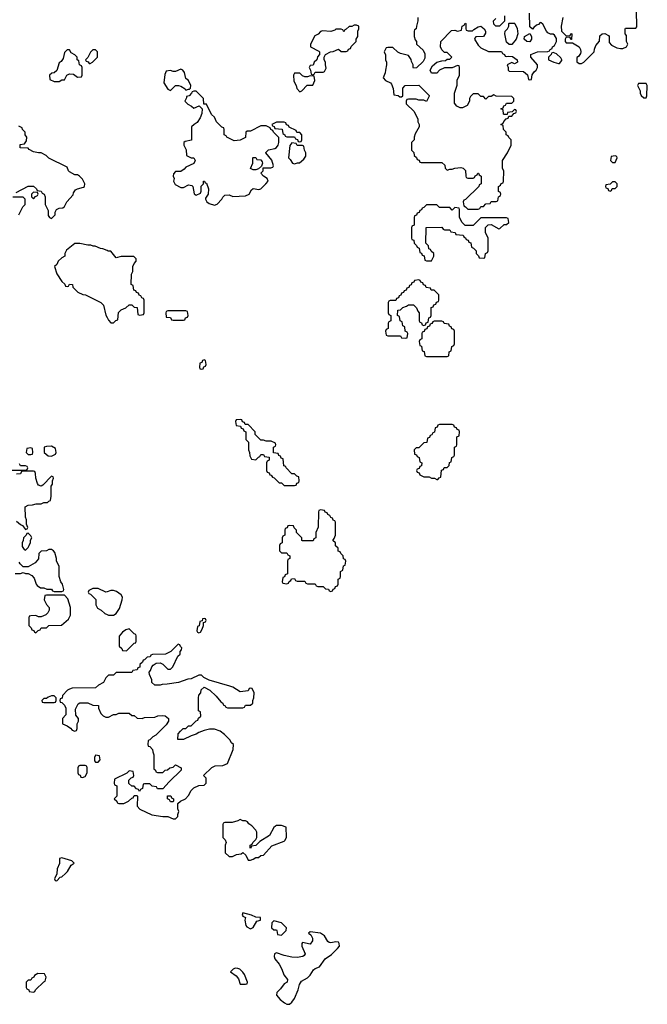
# Model space of a CAD drawing. Header units: inches. Extents: x 2701622 to 2964296, y 496201 to 720542.
# Tile 256 of 256: x 2909324 to 2914178, y 691679 to 699300. Entities that reach past the tile are written whole.
import ezdxf

# ---------------------------------------------------------------- set-up
doc = ezdxf.new("R2010")
doc.units = ezdxf.units.IN
doc.header["$MEASUREMENT"] = 0
doc.layers.add('C9609', color=7, linetype='Continuous')
doc.layers.add('C9619', color=7, linetype='Continuous')

msp = doc.modelspace()

# ---------------------------------------------------------------- linework, layer by layer
at = {"layer": 'C9609', "color": 4, "elevation": 4}
for points in [[(2909710, 699066), (2909690, 699066), (2909670, 699046), (2909659.6, 699000.4), (2909643.6, 698976.4), (2909630, 698966), (2909610, 698906), (2909591.6, 698888.4), (2909572.7, 698887.3), (2909554, 698870), (2909558, 698838), (2909590, 698822), (2909630, 698822), (2909650, 698834), (2909670, 698834), (2909688.8, 698871.1), (2909710, 698882), (2909739.6, 698879.6), (2909770, 698854), (2909802, 698858), (2909806, 698870), (2909806, 698930), (2909802, 698942), (2909786, 698950), (2909782, 698982), (2909768.4, 698988.4), (2909768, 699010), (2909750, 699028), (2909723.1, 699043.1)], [(2909910, 699066), (2909890, 699066), (2909872, 699048), (2909852, 699008), (2909834, 698990), (2909838, 698978), (2909852.7, 698972.7), (2909862, 698962), (2909870, 698962), (2909886, 698970), (2909926, 699010), (2909926, 699050)], [(2909430, 697966), (2909414, 697950), (2909414, 697930), (2909430, 697914), (2909447.3, 697932.7), (2909462, 697938), (2909466, 697950), (2909462, 697962)], [(2909410, 695986), (2909378, 695982), (2909374, 695950), (2909390, 695934), (2909410, 695934), (2909422, 695938), (2909426, 695950), (2909422, 695982)], [(2909570, 695998), (2909530, 695995.3), (2909514, 695990), (2909514, 695950), (2909544.7, 695924.7), (2909570, 695922), (2909602, 695938), (2909606, 695950), (2909602, 695982)], [(2909390, 695326), (2909378, 695322), (2909374, 695310), (2909354, 695290), (2909351.6, 695268.4), (2909342, 695250), (2909343.6, 695223.6), (2909358, 695198), (2909370, 695194), (2909390, 695214), (2909398, 695230), (2909407.3, 695252.7), (2909408.4, 695271.6), (2909418, 695290), (2909410, 695306)], [(2909670, 694846), (2909530, 694846), (2909518, 694842), (2909514, 694810), (2909530, 694774), (2909552, 694750), (2909552, 694730), (2909542, 694710), (2909525.4, 694694.6), (2909490, 694678), (2909470, 694678), (2909450, 694688), (2909410, 694686), (2909398, 694682), (2909394, 694670), (2909394, 694610), (2909412.7, 694592.7), (2909418, 694578), (2909432.7, 694572.7), (2909438, 694558), (2909450, 694554), (2909467.3, 694572.7), (2909482, 694578), (2909490, 694594), (2909530, 694594), (2909548.4, 694611.6), (2909647.3, 694612.7), (2909700.4, 694659.6), (2909718, 694690), (2909718, 694750), (2909696.4, 694816.4)], [(2909590, 694066), (2909570, 694066), (2909543.6, 694056.4), (2909530, 694046), (2909510, 694046), (2909494, 694030), (2909498, 694018), (2909510, 694014), (2909590, 694014), (2909602, 694018), (2909606, 694030), (2909606, 694050)], [(2909910, 693606), (2909902, 693590), (2909903.6, 693563.6), (2909910, 693554), (2909930, 693554), (2909946, 693570), (2909942, 693602)], [(2909830, 693526), (2909790, 693526), (2909778, 693522), (2909774, 693510), (2909774, 693470), (2909778, 693458), (2909792.7, 693452.7), (2909798, 693438), (2909810, 693434), (2909830, 693442), (2909846, 693470), (2909846, 693510), (2909842, 693522)], [(2909650, 692813.2), (2909631.6, 692808.4), (2909630.9, 692769.1), (2909612.7, 692727.3), (2909612, 692688), (2909594, 692650), (2909598, 692638), (2909610, 692634), (2909638, 692662), (2909650, 692664.7), (2909678, 692690), (2909693.6, 692706.4), (2909723.1, 692756.9), (2909746, 692770), (2909726, 692790)], [(2909463.6, 691916.4), (2909438, 691902), (2909434, 691890), (2909418, 691882), (2909410, 691866), (2909390, 691866), (2909374, 691850), (2909374, 691810), (2909378, 691798), (2909394, 691790), (2909398, 691778), (2909430, 691774), (2909442, 691778), (2909446, 691790), (2909510, 691854), (2909522, 691858), (2909528, 691890), (2909515.3, 691915.3)]]:
    msp.add_lwpolyline(points, close=True, dxfattribs=at)
for points in [[(2909296.4, 697963.6), (2909388.4, 698011.6), (2909430, 698012), (2909454, 697990), (2909458, 697978), (2909490, 697974), (2909498, 697958), (2909514, 697950), (2909522, 697930), (2909522, 697870), (2909543.6, 697823.6), (2909543.6, 697783.6), (2909554, 697770), (2909570, 697762), (2909598, 697790), (2909598, 697810), (2909608.8, 697831.1), (2909630, 697842), (2909656.4, 697843.6), (2909670, 697854), (2909688.8, 697891.1), (2909736.4, 697943.6), (2909740.4, 697959.6), (2909756.4, 697983.6), (2909770, 697992), (2909816.4, 698003.6), (2909826, 698010), (2909828, 698030), (2909810, 698066), (2909786, 698090), (2909770, 698098), (2909750, 698098), (2909710, 698122), (2909702, 698130), (2909690, 698158), (2909550, 698228), (2909528.8, 698248.9), (2909490, 698268.7), (2909470, 698268.7), (2909430, 698278), (2909396.4, 698296.4), (2909390, 698306), (2909327.3, 698307.3), (2909327.3, 698332.7), (2909362, 698338), (2909376.4, 698363.6), (2909378, 698390), (2909366, 698410), (2909366, 698430), (2909346, 698450), (2909342, 698462), (2909316.4, 698476.4)], [(2909318, 697790), (2909348.4, 697851.6), (2909366, 697870), (2909366, 697910), (2909350, 697926), (2909270, 697926)], [(2910000, 697512.8), (2909967.3, 697527.3), (2909950, 697528), (2909907.3, 697547.3), (2909892.7, 697547.3), (2909874.6, 697554.6), (2909850, 697555.3), (2909790, 697568), (2909750, 697568), (2909684.7, 697515.3), (2909672, 697490), (2909672, 697470), (2909650, 697458), (2909622, 697430), (2909610, 697406), (2909594, 697390), (2909610, 697334), (2909650, 697274), (2909672.7, 697252.7), (2909678, 697238), (2909690, 697234), (2909702, 697238), (2909710, 697254), (2909731.6, 697251.6), (2909734, 697230), (2909774, 697190), (2909812.7, 697172.7), (2909831.6, 697171.6), (2909951.2, 697111.1), (2909971, 697091), (2909990, 697014), (2910000, 696994)], [(2909227.3, 695812.7), (2909370, 695814), (2909382, 695818), (2909386, 695830), (2909382, 695842), (2909370, 695846), (2909330, 695846), (2909322, 695862)], [(2909299.6, 695419.6), (2909330, 695392), (2909344.7, 695384.7), (2909370, 695354), (2909382, 695358), (2909386, 695370), (2909376.4, 695396.4), (2909375.3, 695430), (2909368, 695450), (2909366, 695530), (2909390, 695542), (2909423.6, 695543.6), (2909451.6, 695551.6), (2909490, 695552), (2909510, 695562), (2909538, 695562), (2909550, 695574), (2909562, 695578), (2909567.3, 695612.7), (2909568, 695690), (2909576.4, 695703.6), (2909578, 695730), (2909586, 695750), (2909582, 695762), (2909570, 695766), (2909503.6, 695696.4), (2909490, 695688.7), (2909470, 695698), (2909462, 695710), (2909448, 695750), (2909447.3, 695787.3), (2909442, 695802), (2909430, 695806), (2909350, 695806), (2909338, 695802), (2909330, 695786), (2909298, 695782)], [(2909290, 695014), (2909330, 695014), (2909350, 695022), (2909370, 695014), (2909390, 695014), (2909416.9, 694996.9), (2909436.9, 694976.9), (2909452, 694930), (2909459.6, 694919.6), (2909483.6, 694903.6), (2909510, 694902), (2909532.7, 694892.7), (2909570, 694892), (2909578, 694878), (2909590, 694874), (2909650, 694874), (2909662, 694878), (2909666, 694890), (2909655.3, 694930), (2909642, 694950), (2909629.1, 694989.1), (2909628.7, 695070), (2909608.7, 695110), (2909608.4, 695128.4), (2909596.4, 695176.4), (2909586, 695190), (2909570, 695198), (2909550, 695198), (2909530, 695188), (2909490, 695186), (2909472.7, 695167.3), (2909470, 695126), (2909443.6, 695096.4), (2909390, 695066), (2909350, 695066), (2909327.3, 695087.3), (2909320.4, 695100.4)], [(2910000, 694872.5), (2909989.1, 694869.1), (2909930, 694898), (2909890, 694898), (2909858, 694882), (2909854, 694870), (2909858, 694858), (2909872.7, 694852.7), (2909911.6, 694811.6), (2909912, 694770), (2909925.4, 694745.4), (2909954, 694730), (2909983.6, 694703.6), (2910000, 694696.4)], [(2910000, 694216), (2909990, 694206), (2909971.2, 694168.9), (2909934, 694150), (2909910, 694128), (2909730, 694126), (2909710, 694118), (2909694, 694110), (2909654, 694070), (2909651.6, 694048.4), (2909638, 694042), (2909634, 694030), (2909638, 694018), (2909650, 694014), (2909670, 693994), (2909682, 693970), (2909679.6, 693920.4), (2909654, 693890), (2909654, 693850), (2909690, 693834), (2909716.9, 693816.9), (2909730, 693802), (2909750, 693794), (2909762, 693798), (2909767.3, 693812.7), (2909768, 693850), (2909778, 693870), (2909778, 693890), (2909758, 693918), (2909756.4, 693963.6), (2909776.4, 694003.6), (2909790, 694012), (2909850, 694012), (2909890, 693994), (2909932.7, 693992.7), (2909934, 693970), (2909952, 693930), (2909970, 693912), (2909990, 693902), (2910000, 693902)]]:
    msp.add_lwpolyline(points, dxfattribs=at)
at = {"layer": 'C9619', "color": 4, "elevation": 4}
for points in [[(2912402, 699318), (2912402, 699290), (2912392, 699250), (2912391.6, 699228.4), (2912378, 699222), (2912374, 699210), (2912374, 699170), (2912383.6, 699143.6), (2912394, 699130), (2912394, 699110), (2912443.6, 699063.6), (2912456.9, 699036.9), (2912456.9, 699003.1), (2912443.6, 698976.4), (2912392.7, 698927.3), (2912370, 698926), (2912366, 698930), (2912368, 698950), (2912355.3, 698975.3), (2912352.9, 698992.9), (2912330, 699022), (2912270, 699038), (2912248.4, 699048.4), (2912210, 699086), (2912170, 699086), (2912158, 699082), (2912142, 699050), (2912152.7, 699027.3), (2912154, 698990), (2912162, 698970), (2912162, 698950), (2912152, 698910), (2912151.6, 698888.4), (2912134, 698850), (2912154, 698830), (2912191.2, 698811.1), (2912199.8, 698799.8), (2912212.7, 698767.3), (2912218, 698718), (2912250, 698714), (2912263.6, 698703.6), (2912278, 698702), (2912286, 698710), (2912286, 698770), (2912306, 698790), (2912410, 698794), (2912490, 698714), (2912491.6, 698708.4), (2912470, 698666), (2912450, 698678), (2912410, 698678), (2912390, 698686), (2912330, 698686), (2912318, 698682), (2912314, 698670), (2912314, 698650), (2912374, 698590), (2912402, 698530), (2912402, 698510), (2912414, 698490), (2912414, 698470), (2912383.6, 698416.4), (2912374, 698390), (2912374, 698370), (2912354, 698350), (2912354, 698290), (2912372.7, 698272.7), (2912374, 698250), (2912392.7, 698232.7), (2912398, 698218), (2912412.7, 698212.7), (2912418, 698198), (2912430, 698194), (2912590, 698194), (2912612.7, 698172.7), (2912614, 698150), (2912630, 698134), (2912650, 698142), (2912670, 698142), (2912690, 698152), (2912736.9, 698156.9), (2912754, 698150), (2912771.6, 698131.6), (2912774, 698090), (2912778, 698078), (2912790, 698074), (2912830, 698074), (2912842, 698078), (2912847.3, 698092.7), (2912862, 698098), (2912867.3, 698112.7), (2912872.7, 698112.7), (2912878, 698098), (2912894, 698090), (2912894, 698030), (2912878, 698022), (2912874, 698010), (2912772.7, 697907.3), (2912758, 697902), (2912754, 697890), (2912758, 697858), (2912772.7, 697852.7), (2912790, 697834), (2912870, 697834), (2912882, 697838), (2912890, 697854), (2912910, 697854), (2912930, 697874), (2912962, 697878), (2912970, 697894), (2913010, 697894), (2913022, 697898), (2913026, 697930), (2913042, 697938), (2913046, 697950), (2913042, 697962), (2913026, 697970), (2913026, 698010), (2913042, 698018), (2913047.3, 698032.7), (2913062, 698038), (2913066, 698050), (2913067.3, 698127.3), (2913058, 698150), (2913058, 698210), (2913098, 698270), (2913126, 698330), (2913126, 698370), (2913107.3, 698387.3), (2913102, 698402), (2913086, 698410), (2913086, 698430), (2913066, 698450), (2913062, 698482), (2913046, 698490), (2913062, 698498), (2913067.3, 698512.7), (2913087.3, 698532.7), (2913102, 698538), (2913106, 698554), (2913130, 698554), (2913146, 698574), (2913162, 698578), (2913166, 698590), (2913162, 698602), (2913150, 698606), (2913134, 698586), (2913098, 698582), (2913094, 698566), (2913070, 698566), (2913066, 698570), (2913062, 698602), (2913046, 698610), (2913062, 698618), (2913067.3, 698632.7), (2913082, 698638), (2913090, 698654), (2913130, 698654), (2913146, 698670), (2913146, 698690), (2913130, 698706), (2913010, 698708), (2912990, 698718), (2912970, 698706), (2912950, 698706), (2912930, 698686), (2912910, 698706), (2912890, 698706), (2912870, 698726), (2912830, 698726), (2912810, 698706), (2912802, 698690), (2912802, 698670), (2912783.6, 698636.4), (2912750, 698618), (2912730, 698618), (2912706, 698630), (2912687.3, 698652.7), (2912688, 698730), (2912707.3, 698792.7), (2912708.4, 698831.6), (2912726, 698870), (2912726, 698930), (2912722, 698942), (2912710, 698946), (2912670, 698928), (2912610, 698928), (2912571.6, 698908.4), (2912550, 698886), (2912510, 698886), (2912498, 698910), (2912516.4, 698943.6), (2912549.1, 698970.9), (2912590, 698982), (2912616.4, 698983.6), (2912630, 698994), (2912650, 698994), (2912666, 699010), (2912630, 699046), (2912610, 699046), (2912590, 699066), (2912578, 699090), (2912582, 699130), (2912664.7, 699215.3), (2912690, 699218), (2912710, 699212), (2912742, 699218), (2912746, 699250), (2912762, 699258), (2912770, 699274), (2912774, 699270), (2912774, 699230), (2912778, 699218), (2912792.7, 699212.7), (2912827.3, 699212.7), (2912836.4, 699223.6), (2912870, 699246), (2912890.6, 699250.6), (2912916, 699230), (2912926, 699210), (2912925.4, 699194.6), (2912910, 699168.7), (2912852.7, 699167.3), (2912843.6, 699156.4), (2912842, 699150), (2912870, 699102), (2912890, 699082), (2912950, 699054), (2913050, 699054), (2913058, 699038), (2913074, 699030), (2913078, 699018), (2913090, 699014), (2913102, 699018), (2913135.3, 699015.3), (2913172, 698990), (2913174, 698970), (2913150, 698958), (2913130, 698968), (2913094, 698950), (2913102, 698930), (2913102, 698910), (2913110, 698902), (2913219.6, 698899.6), (2913252.7, 698872.7), (2913258, 698838), (2913270, 698834), (2913282, 698838), (2913287.3, 698872.7), (2913303.1, 698896.9), (2913318, 698910), (2913328, 698930), (2913328, 698950), (2913278, 699010), (2913278, 699030), (2913328.8, 699051.1), (2913410, 699054), (2913422, 699058), (2913426, 699070), (2913442, 699078), (2913446, 699090), (2913460.4, 699099.6), (2913475.3, 699130), (2913474.6, 699154.6), (2913460.4, 699180.4), (2913450, 699188), (2913430, 699188.7), (2913410, 699198), (2913398, 699210), (2913370, 699266), (2913356.4, 699276.4), (2913350, 699278), (2913336, 699264), (2913322, 699258), (2913299.6, 699240.4), (2913290, 699226), (2913270, 699246), (2913268, 699350)], [(2913074, 699330), (2913072.7, 699287.3), (2913034, 699250), (2913006, 699250), (2912990, 699266), (2912988, 699290), (2913006, 699310)], [(2913523.6, 699316.4), (2913512, 699250), (2913514, 699210), (2913550, 699174), (2913582, 699178), (2913586, 699190), (2913590, 699194), (2913594, 699190), (2913592.7, 699147.3), (2913587.3, 699147.3), (2913582, 699162), (2913550, 699166), (2913542, 699150), (2913542, 699130), (2913550, 699122), (2913599.6, 699119.6), (2913651.2, 699091.1), (2913662, 699070), (2913664.7, 699050), (2913662, 699038), (2913644.7, 699015.3), (2913632.7, 699007.3), (2913632.7, 698972.7), (2913650, 698962), (2913670, 698962), (2913686, 698970), (2913766, 699050), (2913768.4, 699071.6), (2913780.4, 699099.6), (2913807.3, 699132.7), (2913810, 699174), (2913828.4, 699191.6), (2913850, 699192), (2913876.9, 699176.9), (2913882, 699170), (2913883.6, 699123.6), (2913902, 699102), (2913942.8, 699082.8), (2913970, 699078), (2913990, 699078), (2914018, 699090), (2914028, 699110), (2914018, 699130), (2914016.4, 699176.4), (2914006, 699190), (2914006, 699230), (2914010, 699234), (2914090, 699234), (2914096.4, 699243.6), (2914094, 699370)], [(2910000, 696994), (2910010, 696974), (2910030, 696954), (2910050, 696954), (2910067.3, 696972.7), (2910082, 696978), (2910087.3, 697032.7), (2910110, 697054), (2910146, 697070), (2910170, 697094), (2910190, 697094), (2910210, 697074), (2910232.7, 697072.7), (2910238, 697018), (2910250, 697014), (2910282, 697018), (2910286, 697030), (2910286, 697130), (2910282, 697142), (2910267.3, 697147.3), (2910262, 697162), (2910247.3, 697167.3), (2910242, 697182), (2910227.3, 697187.3), (2910222, 697202), (2910207.3, 697207.3), (2910202, 697242), (2910186, 697250), (2910188, 697330), (2910198, 697350), (2910198, 697390), (2910210, 697414), (2910226, 697430), (2910226, 697450), (2910207.3, 697467.3), (2910110, 697468), (2910070, 697458), (2910030, 697508), (2910008.8, 697508.9), (2910000, 697512.8)], [(2910000, 694696.4), (2910010, 694692), (2910048.4, 694691.6), (2910070, 694704.7), (2910096.5, 694743.5), (2910115.3, 694810), (2910118, 694830), (2910108.4, 694848.4), (2910073.6, 694873.6), (2910050, 694882), (2910030, 694882), (2910000, 694872.5)], [(2910000, 693902), (2910010, 693902), (2910050, 693922), (2910070, 693922), (2910090, 693932), (2910170, 693932), (2910190, 693914), (2910210, 693914), (2910232.7, 693892.7), (2910270, 693892), (2910290, 693898), (2910370, 693902), (2910392.7, 693912.7), (2910430, 693914), (2910450, 693912), (2910474, 693890), (2910474, 693870), (2910456.9, 693843.1), (2910376.9, 693763.1), (2910354, 693750), (2910330, 693726), (2910318, 693722), (2910314, 693690), (2910318, 693678), (2910330, 693674), (2910352, 693650), (2910352.7, 693632.7), (2910362, 693610), (2910362, 693502), (2910374, 693490), (2910378, 693478), (2910390, 693474), (2910430, 693474), (2910448.4, 693491.6), (2910467.3, 693492.7), (2910486, 693510), (2910510, 693514), (2910530, 693532), (2910574, 693510), (2910574, 693490), (2910479.6, 693400.4), (2910430, 693346), (2910390, 693346), (2910382, 693362), (2910348.4, 693368.4), (2910330, 693386), (2910290, 693386), (2910278, 693382), (2910274, 693350), (2910258, 693342), (2910250, 693326), (2910242, 693342), (2910227.3, 693347.3), (2910210, 693366), (2910190, 693366), (2910167.3, 693387.3), (2910167.3, 693412.7), (2910187.3, 693432.7), (2910202, 693438), (2910206, 693450), (2910202, 693482), (2910170, 693486), (2910152.7, 693467.3), (2910058, 693422), (2910054, 693390), (2910058, 693378), (2910074, 693370), (2910074, 693290), (2910054, 693270), (2910074, 693250), (2910078, 693238), (2910090, 693234), (2910130, 693234), (2910166, 693250), (2910190, 693274), (2910202, 693278), (2910210, 693294), (2910230, 693294), (2910234, 693290), (2910232.7, 693212.7), (2910254, 693190), (2910345.4, 693145.4), (2910430, 693132), (2910470, 693132), (2910510, 693114), (2910530, 693114), (2910547.3, 693132.7), (2910547.3, 693147.3), (2910555.3, 693170), (2910547.3, 693192.7), (2910547.3, 693232.7), (2910568.4, 693251.6), (2910606, 693270), (2910630, 693294), (2910650, 693334), (2910670, 693354), (2910710, 693372), (2910750, 693374), (2910766, 693390), (2910766, 693430), (2910746, 693450), (2910808.8, 693511.1), (2910836.4, 693523.6), (2910894, 693526), (2910930, 693542), (2910975.3, 693650), (2910978, 693690), (2910963.1, 693703.1), (2910950, 693726), (2910908.4, 693768.4), (2910873.6, 693793.6), (2910830, 693808.7), (2910791.2, 693808.9), (2910750, 693798), (2910710, 693782), (2910690, 693768.7), (2910650, 693758), (2910590, 693728), (2910547.3, 693727.3), (2910548.4, 693771.6), (2910567.3, 693792.7), (2910587.3, 693812.7), (2910610, 693814), (2910630, 693834), (2910650, 693834), (2910690, 693874), (2910702, 693878), (2910707.3, 693892.7), (2910726, 693910), (2910722, 693942), (2910706, 693950), (2910706, 694050), (2910708.4, 694071.6), (2910726, 694090), (2910727.3, 694112.7), (2910750, 694134), (2910794, 694110), (2910843.6, 694063.6), (2910879.6, 694019.6), (2910894, 694010), (2910898, 693998), (2910914, 693990), (2910918, 693978), (2910930, 693974), (2911050, 693974), (2911062, 693978), (2911070, 693994), (2911110, 693994), (2911126, 694010), (2911126, 694030), (2911135.3, 694050), (2911138, 694090), (2911122, 694122), (2911110, 694126), (2911098, 694122), (2911090, 694106), (2911030, 694098), (2910972.9, 694132.9), (2910950, 694142), (2910788.4, 694188.4), (2910747.3, 694207.3), (2910730, 694226), (2910710, 694226), (2910650, 694198), (2910625.4, 694194.6), (2910551.2, 694168.9), (2910463.6, 694156.4), (2910424.7, 694155.3), (2910410, 694148), (2910368.4, 694148.4), (2910346, 694170), (2910346, 694190), (2910327.3, 694232.7), (2910326, 694250), (2910336.4, 694263.6), (2910346, 694290), (2910356.4, 694303.6), (2910380.4, 694319.6), (2910410, 694322), (2910431.2, 694311.1), (2910470, 694272), (2910490, 694272), (2910508, 694290), (2910547.3, 694372.7), (2910566, 694390), (2910566, 694410), (2910576.4, 694423.6), (2910578, 694438), (2910567.3, 694447.3), (2910562, 694462), (2910550, 694466), (2910494, 694410), (2910451.6, 694388.4), (2910350, 694386), (2910338, 694382), (2910332.7, 694367.3), (2910310, 694366), (2910290, 694346), (2910278, 694342), (2910272.7, 694327.3), (2910254, 694310), (2910252.7, 694287.3), (2910238, 694282), (2910232.7, 694267.3), (2910198, 694262), (2910190, 694246), (2910070, 694246), (2910050, 694226), (2910010, 694226), (2910000, 694216)]]:
    msp.add_lwpolyline(points, dxfattribs=at)
for points in [[(2911930, 699258), (2911910, 699258), (2911891.6, 699248.4), (2911872.7, 699247.3), (2911850, 699226), (2911838, 699222), (2911830, 699206), (2911822, 699222), (2911810, 699226), (2911770, 699226), (2911762, 699218), (2911730, 699209), (2911665.4, 699214.6), (2911650, 699208), (2911631.2, 699188.9), (2911605.4, 699174.6), (2911574, 699110), (2911574, 699090), (2911636.9, 699056.9), (2911642, 699050), (2911642, 699030), (2911626.4, 699013.6), (2911622, 698990), (2911602, 698970), (2911592.7, 698947.3), (2911570, 698946), (2911562, 698930), (2911574, 698910), (2911578, 698878), (2911590, 698874), (2911602, 698878), (2911610, 698894), (2911670, 698894), (2911682, 698898), (2911695.3, 698924.7), (2911688, 698950), (2911688, 698970), (2911678, 698990), (2911678, 699010), (2911688.7, 699031.3), (2911728.4, 699051.6), (2911747.3, 699052.7), (2911790, 699072), (2911810, 699054), (2911850, 699054), (2911862, 699058), (2911867.3, 699072.7), (2911882, 699078), (2911887.3, 699092.7), (2911926, 699130), (2911926, 699150), (2911938, 699170), (2911938, 699210), (2911946, 699230), (2911946, 699250)], [(2913130, 699108), (2913108.4, 699108.4), (2913090, 699126), (2913075.3, 699190), (2913078, 699210), (2913098, 699230), (2913108, 699250), (2913106, 699270), (2913110, 699274), (2913150, 699274), (2913154, 699270), (2913171.2, 699231.1), (2913178, 699190), (2913164.7, 699150)], [(2913270, 699128), (2913246, 699130), (2913226, 699150), (2913228.8, 699171.1), (2913270, 699194), (2913282, 699170), (2913282, 699150)], [(2913450, 699046), (2913438, 699042), (2913434, 699030), (2913414, 699010), (2913414, 698990), (2913454, 698970), (2913490, 698962), (2913498, 698962), (2913516.4, 698983.6), (2913518, 698990), (2913510, 699006), (2913475.3, 699035.3)], [(2910570, 698918), (2910530, 698898), (2910510, 698898), (2910490, 698906), (2910458, 698902), (2910445.4, 698874.6), (2910438, 698810), (2910470, 698762), (2910490, 698752), (2910530, 698791.3), (2910551.2, 698791.1), (2910570, 698784.7), (2910603.6, 698763.6), (2910610, 698754), (2910630, 698762), (2910638, 698762), (2910646, 698770), (2910648, 698790), (2910628.4, 698828.4), (2910610, 698846), (2910598, 698890), (2910586, 698910)], [(2911490, 698886), (2911450, 698886), (2911442, 698870), (2911445.4, 698825.4), (2911462, 698790), (2911466.4, 698766.4), (2911490, 698742), (2911506, 698750), (2911547.3, 698792.7), (2911590, 698794), (2911606, 698830), (2911602, 698862), (2911570, 698866), (2911550, 698858), (2911530, 698858), (2911510, 698866)], [(2914170, 698806), (2914110, 698806), (2914102, 698790), (2914122, 698750), (2914122, 698730), (2914130, 698714), (2914150, 698694), (2914170, 698694), (2914175.3, 698710), (2914178, 698790)], [(2910690, 698746), (2910670, 698746), (2910658, 698742), (2910654, 698730), (2910634, 698710), (2910614, 698706), (2910614, 698694), (2910602, 698670), (2910625.4, 698645.4), (2910654, 698630), (2910670, 698614), (2910712.7, 698632.7), (2910734, 698610), (2910732.7, 698572.7), (2910719.6, 698540.4), (2910696.9, 698503.1), (2910674, 698490), (2910654, 698470), (2910651.6, 698368.4), (2910603.6, 698356.4), (2910594, 698350), (2910594, 698330), (2910611.6, 698291.6), (2910614, 698250), (2910650, 698232), (2910670, 698232), (2910682, 698210), (2910670, 698188), (2910610, 698158), (2910596.9, 698143.1), (2910570, 698126), (2910530, 698126), (2910512.7, 698107.3), (2910512, 698090), (2910518, 698070), (2910514, 698050), (2910525.4, 698025.4), (2910570, 698002), (2910590, 698002), (2910630, 698022), (2910656, 698016), (2910662, 698010), (2910672.7, 697952.7), (2910690, 697942), (2910722, 697958), (2910727.3, 697972.7), (2910728.4, 698011.6), (2910746, 698030), (2910746, 698050), (2910754, 698050), (2910758, 698038), (2910770, 698034), (2910784.7, 697990), (2910782, 697950), (2910762, 697918), (2910762, 697910), (2910772, 697890), (2910790, 697878), (2910830, 697864.7), (2910850, 697872), (2910888, 697910), (2910894.6, 697925.4), (2910910, 697942), (2910943.6, 697943.6), (2910971.6, 697931.6), (2911070, 697936), (2911098, 697950), (2911116.4, 697983.6), (2911130, 697994), (2911174.6, 697985.4), (2911190, 697992), (2911228, 698030), (2911246, 698050), (2911238, 698070), (2911208.8, 698088.9), (2911188, 698112), (2911206, 698130), (2911206, 698154), (2911267.3, 698152.7), (2911282, 698158), (2911286, 698170), (2911273.6, 698213.6), (2911228.4, 698268.4), (2911228.4, 698271.6), (2911248.4, 698291.6), (2911296.4, 698303.6), (2911310, 698312), (2911322, 698330), (2911328, 698350), (2911327.3, 698387.3), (2911286, 698430), (2911282, 698442), (2911266, 698450), (2911262, 698462), (2911230, 698478), (2911190, 698478), (2911110, 698438), (2911083.6, 698436.4), (2911074, 698430), (2911071.3, 698388.7), (2911030, 698368.7), (2910983.1, 698363.1), (2910926, 698390), (2910922, 698402), (2910906, 698410), (2910906, 698450), (2910902, 698462), (2910887.3, 698467.3), (2910846, 698510), (2910830, 698546), (2910807.3, 698567.3), (2910770, 698646), (2910747.3, 698647.3), (2910746, 698690)], [(2911370, 698506), (2911310, 698506), (2911274, 698490), (2911278, 698478), (2911292.7, 698472.7), (2911298, 698458), (2911352.7, 698452.7), (2911358, 698418), (2911374, 698410), (2911378, 698398), (2911390, 698394), (2911450, 698394), (2911458, 698378), (2911472.7, 698372.7), (2911478, 698358), (2911490, 698354), (2911502, 698358), (2911506, 698370), (2911506, 698410), (2911490, 698426), (2911467.3, 698427.3), (2911462, 698442), (2911407.3, 698467.3), (2911402, 698482), (2911387.3, 698487.3), (2911382, 698502)], [(2911430, 698346), (2911412.7, 698327.3), (2911402, 698230), (2911416.9, 698216.9), (2911434, 698190), (2911450, 698184.7), (2911472.7, 698192.7), (2911487.3, 698192.7), (2911520.4, 698219.6), (2911536.4, 698243.6), (2911538, 698270), (2911526, 698290), (2911522, 698322), (2911510, 698326), (2911470, 698326), (2911462, 698342)], [(2911130, 698138), (2911108.4, 698148.4), (2911126, 698190), (2911126, 698230), (2911130, 698234), (2911150, 698234), (2911158, 698218), (2911190, 698214), (2911199.6, 698199.6), (2911202, 698190), (2911194, 698166), (2911170, 698146), (2911150, 698138)], [(2913930, 698246), (2913898, 698242), (2913894, 698210), (2913910, 698194), (2913930, 698194), (2913946, 698230), (2913942, 698242)], [(2913930, 698046), (2913910, 698046), (2913890, 698026), (2913858, 698022), (2913854, 698010), (2913858, 697998), (2913872.7, 697992.7), (2913878, 697978), (2913890, 697974), (2913902, 697978), (2913907.3, 697992.7), (2913930, 697994), (2913946, 698010), (2913946, 698030)], [(2912550, 697866), (2912470, 697866), (2912450, 697846), (2912438, 697842), (2912432.7, 697827.3), (2912418, 697822), (2912412.7, 697807.3), (2912398, 697802), (2912392.7, 697787.3), (2912378, 697782), (2912374, 697770), (2912374, 697710), (2912358, 697702), (2912354, 697690), (2912354, 697610), (2912358, 697598), (2912372.7, 697592.7), (2912374, 697570), (2912392.7, 697552.7), (2912398, 697538), (2912412.7, 697532.7), (2912418, 697498), (2912432.7, 697492.7), (2912438, 697478), (2912452.7, 697472.7), (2912458, 697438), (2912470, 697434), (2912510, 697434), (2912526, 697470), (2912526, 697490), (2912507.3, 697507.3), (2912502, 697522), (2912487.3, 697527.3), (2912486, 697550), (2912466, 697570), (2912467.3, 697692.7), (2912590, 697694), (2912598, 697678), (2912610, 697674), (2912650, 697674), (2912658, 697658), (2912692.7, 697652.7), (2912698, 697638), (2912752.7, 697632.7), (2912758, 697618), (2912772.7, 697612.7), (2912778, 697598), (2912792.7, 697592.7), (2912798, 697578), (2912812.7, 697572.7), (2912818, 697538), (2912832.7, 697532.7), (2912854, 697510), (2912854, 697490), (2912872.7, 697472.7), (2912878, 697458), (2912910, 697454), (2912922, 697458), (2912926, 697490), (2912942, 697498), (2912946, 697510), (2912946, 697610), (2912927.3, 697652.7), (2912927.3, 697692.7), (2912947.3, 697712.7), (2912970, 697714), (2913030, 697682), (2913036.4, 697683.6), (2913070, 697714), (2913090, 697714), (2913106, 697730), (2913102, 697762), (2913090, 697766), (2912890, 697766), (2912830, 697706), (2912770, 697706), (2912746, 697730), (2912726, 697770), (2912726, 697830), (2912722, 697842), (2912690, 697846), (2912670, 697826), (2912650, 697846), (2912570, 697846)], [(2912410, 697286), (2912378, 697282), (2912372.7, 697267.3), (2912358, 697262), (2912352.7, 697247.3), (2912338, 697242), (2912332.7, 697227.3), (2912318, 697222), (2912312.7, 697207.3), (2912298, 697202), (2912292.7, 697187.3), (2912278, 697182), (2912272.7, 697167.3), (2912258, 697162), (2912252.7, 697147.3), (2912238, 697142), (2912232.7, 697127.3), (2912190, 697126), (2912178, 697122), (2912174, 697110), (2912174, 697030), (2912178, 697018), (2912194, 697010), (2912194, 696970), (2912178, 696962), (2912174, 696950), (2912174, 696910), (2912158, 696902), (2912154, 696890), (2912158, 696858), (2912170, 696854), (2912270, 696854), (2912278, 696838), (2912310, 696834), (2912322, 696838), (2912326, 696870), (2912322, 696882), (2912306, 696890), (2912302, 696922), (2912286, 696930), (2912282, 696962), (2912266, 696970), (2912262, 697002), (2912246, 697010), (2912247.3, 697052.7), (2912270, 697054), (2912287.3, 697072.7), (2912316.4, 697083.6), (2912330, 697094), (2912370, 697094), (2912394, 697070), (2912403.6, 697043.6), (2912414, 697030), (2912414, 696970), (2912418, 696958), (2912432.7, 696952.7), (2912438, 696938), (2912450, 696934), (2912462, 696938), (2912467.3, 696952.7), (2912482, 696958), (2912487.3, 696992.7), (2912502, 696998), (2912506, 697010), (2912507.3, 697072.7), (2912522, 697078), (2912527.3, 697092.7), (2912542, 697098), (2912547.3, 697112.7), (2912562, 697118), (2912566, 697130), (2912566, 697170), (2912558, 697178), (2912530, 697206), (2912507.3, 697207.3), (2912502, 697222), (2912467.3, 697227.3), (2912462, 697242), (2912447.3, 697247.3), (2912442, 697262), (2912427.3, 697267.3), (2912422, 697282)], [(2910610, 697046), (2910470, 697046), (2910458, 697042), (2910454, 697030), (2910458, 696998), (2910490, 696994), (2910498, 696978), (2910510, 696974), (2910590, 696974), (2910602, 696978), (2910607.3, 696992.7), (2910622, 696998), (2910626, 697010), (2910622, 697042)], [(2912590, 696966), (2912530, 696966), (2912518, 696962), (2912512.7, 696947.3), (2912498, 696942), (2912492.7, 696927.3), (2912478, 696922), (2912472.7, 696907.3), (2912458, 696902), (2912452.7, 696887.3), (2912438, 696882), (2912434, 696870), (2912434, 696830), (2912418, 696822), (2912414, 696810), (2912418, 696778), (2912432.7, 696772.7), (2912438, 696738), (2912452.7, 696732.7), (2912458, 696698), (2912470, 696694), (2912630, 696694), (2912642, 696698), (2912646, 696730), (2912662, 696738), (2912666, 696770), (2912682, 696778), (2912686, 696790), (2912686, 696890), (2912682, 696902), (2912667.3, 696907.3), (2912662, 696922), (2912647.3, 696927.3), (2912642, 696942), (2912607.3, 696947.3), (2912602, 696962)], [(2910750, 696666), (2910738, 696662), (2910732.7, 696647.3), (2910718, 696642), (2910714, 696610), (2910718, 696598), (2910730, 696594), (2910742, 696598), (2910747.3, 696612.7), (2910762, 696618), (2910766, 696630), (2910762, 696662)], [(2911030, 696206), (2910998, 696202), (2910994, 696190), (2910998, 696158), (2911032.7, 696152.7), (2911038, 696138), (2911052.7, 696132.7), (2911058, 696118), (2911074, 696110), (2911074, 696050), (2911094, 696030), (2911094, 695970), (2911102, 695950), (2911103.6, 695923.6), (2911118, 695898), (2911150, 695894), (2911170, 695914), (2911182, 695918), (2911190, 695934), (2911210, 695934), (2911218, 695918), (2911252.7, 695912.7), (2911254, 695890), (2911238, 695882), (2911234, 695870), (2911234, 695810), (2911238, 695798), (2911252.7, 695792.7), (2911258, 695778), (2911270, 695774), (2911278, 695758), (2911292.7, 695752.7), (2911330, 695714), (2911350, 695714), (2911370, 695694), (2911450, 695694), (2911462, 695698), (2911467.3, 695712.7), (2911482, 695718), (2911486, 695730), (2911482, 695762), (2911467.3, 695767.3), (2911450, 695786), (2911430, 695786), (2911386, 695830), (2911382, 695842), (2911367.3, 695847.3), (2911362, 695902), (2911347.3, 695907.3), (2911342, 695922), (2911327.3, 695927.3), (2911322, 695942), (2911287.3, 695947.3), (2911286, 695990), (2911302, 695998), (2911306, 696010), (2911302, 696022), (2911270, 696038), (2911230, 696038), (2911210, 696046), (2911190, 696046), (2911146, 696090), (2911146, 696110), (2911090, 696166), (2911067.3, 696167.3), (2911062, 696182), (2911047.3, 696187.3), (2911042, 696202)], [(2912670, 696166), (2912570, 696166), (2912558, 696162), (2912552.7, 696147.3), (2912538, 696142), (2912532.7, 696107.3), (2912518, 696102), (2912512.7, 696087.3), (2912498, 696082), (2912492.7, 696067.3), (2912478, 696062), (2912472.7, 696027.3), (2912450, 696026), (2912410, 695986), (2912390, 695986), (2912374, 695970), (2912378, 695938), (2912392.7, 695932.7), (2912398, 695918), (2912414, 695910), (2912418, 695878), (2912434, 695870), (2912432.7, 695847.3), (2912418, 695842), (2912412.7, 695827.3), (2912398, 695822), (2912394, 695810), (2912398, 695798), (2912412.7, 695792.7), (2912418, 695778), (2912450, 695762), (2912490, 695762), (2912510, 695752), (2912532, 695752), (2912550, 695742), (2912558, 695742), (2912567.3, 695752.7), (2912582, 695758), (2912587.3, 695812.7), (2912602, 695818), (2912607.3, 695832.7), (2912630, 695834), (2912646, 695850), (2912647.3, 695872.7), (2912662, 695878), (2912666, 695910), (2912682, 695918), (2912686, 695930), (2912686, 695990), (2912702, 695998), (2912706, 696010), (2912706, 696070), (2912722, 696078), (2912726, 696110), (2912722, 696122), (2912707.3, 696127.3), (2912702, 696142), (2912687.3, 696147.3), (2912682, 696162)], [(2911650, 695506), (2911638, 695502), (2911634, 695490), (2911632.7, 695372.7), (2911614, 695330), (2911614, 695290), (2911598, 695282), (2911592.7, 695267.3), (2911510, 695266), (2911506, 695270), (2911506, 695290), (2911466, 695330), (2911466, 695350), (2911447.3, 695367.3), (2911442, 695382), (2911410, 695386), (2911398, 695382), (2911392.7, 695367.3), (2911378, 695362), (2911374, 695350), (2911374, 695310), (2911358, 695302), (2911354, 695290), (2911354, 695250), (2911338, 695242), (2911334, 695230), (2911334, 695190), (2911350, 695174), (2911390, 695174), (2911398, 695158), (2911414, 695150), (2911414, 695130), (2911398, 695122), (2911394, 695110), (2911394, 695010), (2911378, 695002), (2911372.7, 694987.3), (2911358, 694982), (2911354, 694950), (2911358, 694938), (2911390, 694934), (2911402, 694938), (2911407.3, 694952.7), (2911422, 694958), (2911427.3, 694972.7), (2911450, 694974), (2911458, 694958), (2911470, 694954), (2911530, 694954), (2911538, 694938), (2911550, 694934), (2911610, 694934), (2911618, 694918), (2911630, 694914), (2911670, 694914), (2911690, 694894), (2911712.7, 694892.7), (2911718, 694878), (2911730, 694874), (2911742, 694878), (2911747.3, 694892.7), (2911762, 694898), (2911767.3, 694912.7), (2911782, 694918), (2911786, 694930), (2911786, 694970), (2911802, 694978), (2911806, 694990), (2911806, 695030), (2911822, 695038), (2911827.3, 695072.7), (2911842, 695078), (2911846, 695110), (2911842, 695122), (2911827.3, 695127.3), (2911826, 695150), (2911807.3, 695167.3), (2911802, 695182), (2911787.3, 695187.3), (2911786, 695210), (2911767.3, 695227.3), (2911766, 695250), (2911746, 695270), (2911756.4, 695283.6), (2911766, 695310), (2911766, 695410), (2911762, 695422), (2911747.3, 695427.3), (2911742, 695442), (2911730, 695446), (2911722, 695462), (2911706, 695470), (2911702, 695482), (2911687.3, 695487.3), (2911682, 695502)], [(2910750, 694666), (2910738, 694662), (2910734, 694646), (2910718, 694642), (2910712.7, 694607.3), (2910698, 694602), (2910694, 694570), (2910698, 694558), (2910710, 694554), (2910722, 694558), (2910736.4, 694583.6), (2910746, 694610), (2910746, 694634), (2910762, 694638), (2910766, 694650), (2910762, 694662)], [(2910170, 694586), (2910143.6, 694576.4), (2910119.6, 694560.4), (2910092.7, 694527.3), (2910094, 694450), (2910112.7, 694432.7), (2910118, 694418), (2910150, 694414), (2910210, 694474), (2910222, 694478), (2910226, 694490), (2910226, 694530), (2910222, 694542), (2910210, 694546)], [(2910490, 693246), (2910482, 693262), (2910466, 693270), (2910468, 693292), (2910491.6, 693291.6), (2910498, 693278), (2910514, 693270), (2910514, 693250), (2910510, 693246)], [(2911030, 693108), (2911010, 693098), (2910967.3, 693087.3), (2910910, 693086), (2910898, 693082), (2910894, 693070), (2910894, 692970), (2910912.7, 692952.7), (2910922, 692930), (2910914, 692910), (2910914, 692850), (2910943.6, 692823.6), (2910970, 692822), (2911000.4, 692839.6), (2911036.4, 692843.6), (2911050, 692854), (2911072.7, 692832.7), (2911090, 692794), (2911110, 692794), (2911130, 692802), (2911150, 692814), (2911170, 692814), (2911188.4, 692831.6), (2911210, 692834), (2911274.6, 692905.4), (2911370, 692942), (2911378, 692950), (2911387.3, 692972.7), (2911386, 693050), (2911350, 693062), (2911310, 693062), (2911302, 693058), (2911290, 693048), (2911254.8, 692985.2), (2911181, 692939), (2911150, 692908), (2911118, 692902), (2911110, 692886), (2911106, 692890), (2911106, 692910), (2911122, 692918), (2911126, 692930), (2911150, 692954), (2911158, 692970), (2911158, 693010), (2911150, 693026), (2911120.4, 693060.4), (2911096.4, 693076.4), (2911086, 693090), (2911070, 693098), (2911050, 693098)], [(2911050, 692386), (2911044.7, 692370), (2911050, 692362), (2911071.2, 692351.1), (2911064.7, 692330), (2911072, 692290), (2911079.6, 692279.6), (2911110, 692262), (2911130, 692274), (2911158, 692322), (2911186, 692330), (2911186, 692350), (2911150, 692354), (2911118, 692370)], [(2911290, 692325.2), (2911274.8, 692310), (2911271.6, 692271.6), (2911290, 692254), (2911310, 692254), (2911314, 692250), (2911318, 692218), (2911350, 692214), (2911386, 692250), (2911388, 692270), (2911348, 692310)], [(2911570, 692239), (2911558, 692230), (2911575.9, 692215.9), (2911588, 692190), (2911587.3, 692170), (2911570, 692144), (2911510, 692158), (2911506, 692150), (2911506.8, 692130), (2911531, 692070), (2911523.6, 692056.4), (2911514, 692050), (2911470, 692041.2), (2911430, 692044), (2911370, 692055.3), (2911310, 692078), (2911294, 692070), (2911292, 692050), (2911298, 692030), (2911332, 691990), (2911351.6, 691951.6), (2911366.4, 691906.4), (2911394, 691870), (2911392, 691850), (2911370, 691838), (2911342, 691798), (2911312, 691770), (2911311.3, 691750), (2911337.3, 691717.3), (2911371.3, 691690), (2911390, 691678.8), (2911410, 691678.8), (2911430, 691696), (2911450, 691724.7), (2911477.2, 691790), (2911488.4, 691831.6), (2911503.1, 691856.9), (2911550, 691884.7), (2911570, 691904.7), (2911595.5, 691944.5), (2911610, 691956), (2911642, 691970), (2911686, 692030), (2911736.1, 692063.9), (2911782.7, 692110), (2911796.2, 692130), (2911795.1, 692150), (2911790, 692159), (2911770, 692161.2), (2911730, 692154), (2911718, 692158), (2911706, 692166), (2911682, 692210), (2911650, 692229.7)], [(2910990, 691958), (2910974, 691950), (2910954, 691930), (2910998.8, 691898.8), (2911016, 691876), (2911030, 691834), (2911070, 691834), (2911082, 691838), (2911086, 691850), (2911062, 691910), (2911050, 691928), (2911026, 691950), (2911010, 691955.3)]]:
    msp.add_lwpolyline(points, close=True, dxfattribs=at)

doc.saveas('drawing.dxf')
